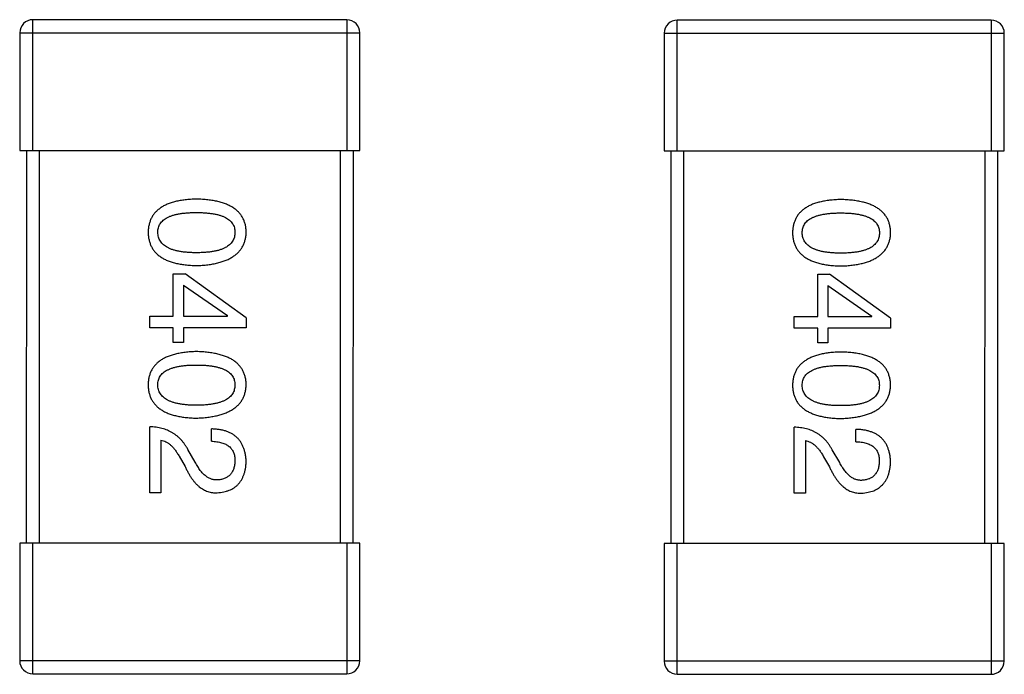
# Model space of a CAD drawing. Header units: inches. Extents: x -29 to 164, y -51 to 83.
# Tile 93 of 164: x 142.91 to 144.42, y -5.36 to -4.36. Entities that reach past the tile are written whole.
import ezdxf

# ---------------------------------------------------------------- set-up
doc = ezdxf.new("R2010")
doc.units = ezdxf.units.IN
doc.header["$LTSCALE"] = 1.21
doc.header["$MEASUREMENT"] = 0
doc.layers.get('0').update_dxf_attribs({"linetype": 'CONTINUOUS'})

msp = doc.modelspace()

# ---------------------------------------------------------------- linework, layer by layer
at = {"color": 7, "linetype": 'Continuous'}
for p, q in [((143.4124, -4.3577), (142.9324, -4.3576)), ((142.9324, -4.5576), (142.9324, -4.3576)), ((143.4124, -4.3577), (143.4124, -4.5577)), ((144.3978, -4.3583), (143.9178, -4.3582)), ((143.9178, -4.5582), (143.9178, -4.3582)), ((144.3978, -4.3583), (144.3978, -4.5583)), ((142.9124, -4.3776), (143.4324, -4.3777)), ((142.9124, -4.3776), (142.9124, -4.5576)), ((143.4324, -4.5577), (143.4324, -4.3777)), ((143.8978, -4.3782), (144.4178, -4.3783)), ((143.8978, -4.3782), (143.8978, -4.5582)), ((144.4178, -4.5583), (144.4178, -4.3783)), ((142.9124, -4.5576), (143.4324, -4.5577)), ((142.9224, -4.5576), (142.9223, -5.1576)), ((142.9423, -5.1576), (142.9424, -4.5576)), ((143.4024, -4.5577), (143.4023, -5.1577)), ((143.4223, -5.1577), (143.4224, -4.5577)), ((143.8978, -4.5582), (144.4178, -4.5583)), ((143.9078, -4.5582), (143.9077, -5.1582)), ((143.9277, -5.1582), (143.9278, -4.5582)), ((144.3878, -4.5583), (144.3877, -5.1583)), ((144.4077, -5.1583), (144.4078, -4.5583)), ((143.1471, -4.746), (143.1652, -4.746)), ((143.1471, -4.8107), (143.1471, -4.746)), ((143.2586, -4.8132), (143.1652, -4.746)), ((144.1325, -4.7466), (144.1506, -4.7466)), ((144.1325, -4.8114), (144.1325, -4.7466)), ((144.244, -4.8138), (144.1506, -4.7466)), ((143.1627, -4.7632), (143.2299, -4.8099)), ((143.1627, -4.7632), (143.1627, -4.8107)), ((144.1481, -4.7638), (144.2153, -4.8106)), ((144.1481, -4.7638), (144.1481, -4.8114)), ((143.1111, -4.8107), (143.1471, -4.8107)), ((143.1111, -4.8288), (143.1111, -4.8107)), ((143.1627, -4.8107), (143.2299, -4.8107)), ((143.2299, -4.8107), (143.2299, -4.8099)), ((143.2586, -4.8132), (143.2586, -4.8288)), ((144.0965, -4.8114), (144.1325, -4.8114)), ((144.0965, -4.8294), (144.0965, -4.8114)), ((144.1481, -4.8114), (144.2153, -4.8114)), ((144.2153, -4.8114), (144.2153, -4.8106)), ((144.244, -4.8138), (144.244, -4.8294)), ((143.1471, -4.8288), (143.1111, -4.8288)), ((143.1471, -4.8509), (143.1471, -4.8288)), ((143.2586, -4.8288), (143.1627, -4.8288)), ((143.1627, -4.8288), (143.1627, -4.8509)), ((144.1325, -4.8294), (144.0965, -4.8294)), ((144.1325, -4.8515), (144.1325, -4.8294)), ((144.244, -4.8294), (144.1481, -4.8294)), ((144.1481, -4.8294), (144.1481, -4.8515)), ((143.1627, -4.8509), (143.1471, -4.8509)), ((144.1481, -4.8515), (144.1325, -4.8515)), ((143.111, -5.0808), (143.111, -4.9799)), ((143.2053, -5.0021), (143.2053, -4.9832)), ((144.0964, -5.0814), (144.0964, -4.9806)), ((144.1907, -5.0027), (144.1907, -4.9839)), ((143.1282, -5.0004), (143.1282, -5.0808)), ((144.1136, -5.0011), (144.1136, -5.0814)), ((143.1561, -5.025), (143.1651, -5.0406)), ((143.1807, -5.0341), (143.1692, -5.0144)), ((144.1415, -5.0257), (144.1505, -5.0412)), ((144.1661, -5.0347), (144.1546, -5.015)), ((143.1282, -5.0808), (143.111, -5.0808)), ((144.1136, -5.0814), (144.0964, -5.0814)), ((142.9123, -5.1576), (142.9122, -5.3376)), ((143.4323, -5.1577), (142.9123, -5.1576)), ((142.9322, -5.3576), (142.9323, -5.1576)), ((143.4123, -5.1577), (143.4122, -5.3577)), ((143.4322, -5.3377), (143.4323, -5.1577)), ((143.8977, -5.1582), (143.8976, -5.3382)), ((144.4177, -5.1583), (143.8977, -5.1582)), ((143.9176, -5.3582), (143.9177, -5.1582)), ((144.3977, -5.1583), (144.3976, -5.3583)), ((144.4176, -5.3383), (144.4177, -5.1583)), ((143.4322, -5.3377), (142.9122, -5.3376)), ((144.4176, -5.3383), (143.8976, -5.3382)), ((142.9322, -5.3576), (143.4122, -5.3577)), ((143.9176, -5.3582), (144.3976, -5.3583))]:
    msp.add_line(p, q, dxfattribs=at)
for centre, start, end in [((142.9324, -4.3776), 89.988, 179.988), ((143.4124, -4.3777), 359.988, 89.988), ((143.9178, -4.3782), 89.988, 179.988), ((144.3978, -4.3783), 359.988, 89.988), ((142.9322, -5.3376), 179.988, 269.988), ((143.4122, -5.3377), 269.988, 359.988), ((143.9176, -5.3382), 179.988, 269.988), ((144.3976, -5.3383), 269.988, 359.988)]:
    msp.add_arc(centre, 0.02, start, end, dxfattribs=at)
for points, knots in [([(143.1824, -4.6319), (143.1795, -4.632), (143.1737, -4.6322), (143.1655, -4.6329), (143.1577, -4.634), (143.1506, -4.6355), (143.144, -4.6374), (143.1379, -4.6397), (143.1324, -4.6422), (143.1275, -4.6453), (143.1231, -4.6486), (143.1193, -4.6524), (143.1161, -4.6565), (143.1134, -4.661), (143.1114, -4.6659), (143.1098, -4.6712), (143.1089, -4.6768), (143.1087, -4.6807), (143.1086, -4.6827)], [0, 0, 0, 0, 0.087693, 0.170223, 0.247496, 0.319826, 0.387768, 0.451403, 0.511459, 0.568358, 0.622671, 0.675251, 0.726739, 0.778422, 0.830759, 0.884394, 0.940865, 1, 1, 1, 1]), ([(143.2586, -4.6827), (143.2585, -4.6807), (143.2584, -4.6768), (143.2574, -4.6712), (143.2558, -4.6659), (143.2537, -4.661), (143.2509, -4.6565), (143.2476, -4.6524), (143.2437, -4.6486), (143.2391, -4.6453), (143.2341, -4.6423), (143.2284, -4.6397), (143.2221, -4.6374), (143.2153, -4.6356), (143.2079, -4.634), (143.1999, -4.6329), (143.1914, -4.6322), (143.1855, -4.632), (143.1824, -4.6319)], [0, 0, 0, 0, 0.057911, 0.113262, 0.165956, 0.217443, 0.268511, 0.319665, 0.372, 0.426129, 0.483365, 0.543779, 0.607756, 0.676562, 0.749704, 0.827713, 0.911177, 1, 1, 1, 1]), ([(144.1678, -4.6325), (144.1649, -4.6326), (144.1591, -4.6328), (144.1509, -4.6336), (144.1431, -4.6347), (144.136, -4.6362), (144.1294, -4.638), (144.1233, -4.6403), (144.1178, -4.6429), (144.1129, -4.6459), (144.1085, -4.6492), (144.1047, -4.653), (144.1015, -4.6571), (144.0988, -4.6617), (144.0968, -4.6666), (144.0952, -4.6718), (144.0943, -4.6774), (144.0941, -4.6813), (144.094, -4.6833)], [0, 0, 0, 0, 0.087693, 0.170223, 0.247496, 0.319826, 0.387768, 0.451403, 0.511459, 0.568358, 0.622671, 0.675251, 0.726739, 0.778422, 0.830759, 0.884394, 0.940865, 1, 1, 1, 1]), ([(144.244, -4.6833), (144.2439, -4.6813), (144.2438, -4.6775), (144.2428, -4.6718), (144.2412, -4.6666), (144.2391, -4.6617), (144.2363, -4.6572), (144.233, -4.653), (144.2291, -4.6493), (144.2245, -4.6459), (144.2195, -4.6429), (144.2138, -4.6403), (144.2075, -4.638), (144.2007, -4.6362), (144.1933, -4.6347), (144.1853, -4.6336), (144.1768, -4.6328), (144.1709, -4.6326), (144.1678, -4.6325)], [0, 0, 0, 0, 0.057911, 0.113262, 0.165956, 0.217443, 0.268511, 0.319665, 0.372, 0.426129, 0.483365, 0.543779, 0.607756, 0.676562, 0.749704, 0.827713, 0.911177, 1, 1, 1, 1]), ([(143.1234, -4.6827), (143.1234, -4.6814), (143.1235, -4.6791), (143.1242, -4.6756), (143.1253, -4.6723), (143.127, -4.6694), (143.1291, -4.6666), (143.1317, -4.6641), (143.1347, -4.6618), (143.1382, -4.6598), (143.1421, -4.658), (143.1465, -4.6565), (143.1514, -4.6553), (143.1567, -4.6541), (143.1625, -4.6534), (143.1687, -4.6528), (143.1754, -4.6524), (143.18, -4.6524), (143.1824, -4.6524)], [0, 0, 0, 0, 0.049766, 0.097012, 0.143225, 0.188786, 0.235079, 0.282962, 0.333687, 0.387747, 0.445963, 0.508657, 0.576545, 0.649868, 0.72822, 0.812712, 0.903543, 1, 1, 1, 1]), ([(143.1824, -4.6524), (143.1848, -4.6524), (143.1894, -4.6524), (143.1961, -4.6528), (143.2023, -4.6534), (143.2081, -4.6542), (143.2134, -4.6553), (143.2183, -4.6565), (143.2227, -4.6581), (143.2266, -4.6599), (143.2301, -4.6619), (143.2331, -4.6641), (143.2357, -4.6666), (143.2378, -4.6694), (143.2394, -4.6724), (143.2406, -4.6756), (143.2413, -4.6791), (143.2414, -4.6815), (143.2414, -4.6827)], [0, 0, 0, 0, 0.096452, 0.187278, 0.271765, 0.350519, 0.423437, 0.491321, 0.554011, 0.612224, 0.666281, 0.717003, 0.764884, 0.811423, 0.856783, 0.902993, 0.950236, 1, 1, 1, 1]), ([(144.1088, -4.6833), (144.1088, -4.6821), (144.1089, -4.6797), (144.1096, -4.6762), (144.1107, -4.673), (144.1124, -4.67), (144.1145, -4.6672), (144.1171, -4.6647), (144.1201, -4.6625), (144.1236, -4.6605), (144.1275, -4.6587), (144.1319, -4.6571), (144.1368, -4.6559), (144.1421, -4.6548), (144.1479, -4.654), (144.1541, -4.6534), (144.1608, -4.6531), (144.1654, -4.653), (144.1678, -4.653)], [0, 0, 0, 0, 0.049766, 0.097012, 0.143225, 0.188786, 0.235079, 0.282962, 0.333687, 0.387747, 0.445963, 0.508657, 0.576545, 0.649868, 0.72822, 0.812712, 0.903543, 1, 1, 1, 1]), ([(144.1678, -4.653), (144.1702, -4.653), (144.1748, -4.6531), (144.1815, -4.6534), (144.1877, -4.654), (144.1935, -4.6548), (144.1988, -4.6559), (144.2037, -4.6571), (144.2081, -4.6587), (144.212, -4.6605), (144.2155, -4.6625), (144.2185, -4.6647), (144.2211, -4.6673), (144.2232, -4.67), (144.2248, -4.673), (144.226, -4.6762), (144.2267, -4.6797), (144.2268, -4.6821), (144.2268, -4.6833)], [0, 0, 0, 0, 0.096452, 0.187278, 0.271765, 0.350519, 0.423437, 0.491321, 0.554011, 0.612224, 0.666281, 0.717003, 0.764884, 0.811423, 0.856783, 0.902993, 0.950236, 1, 1, 1, 1]), ([(143.1086, -4.6827), (143.1087, -4.6847), (143.1089, -4.6885), (143.1098, -4.6942), (143.1114, -4.6994), (143.1134, -4.7043), (143.1161, -4.7088), (143.1193, -4.713), (143.1231, -4.7167), (143.1275, -4.7201), (143.1324, -4.7231), (143.1379, -4.7257), (143.1439, -4.728), (143.1505, -4.7298), (143.1577, -4.7313), (143.1654, -4.7324), (143.1737, -4.7332), (143.1794, -4.7334), (143.1824, -4.7335)], [0, 0, 0, 0, 0.059134, 0.115603, 0.169236, 0.221572, 0.273254, 0.32474, 0.377319, 0.431815, 0.488555, 0.548609, 0.612242, 0.680182, 0.75251, 0.829782, 0.91231, 1, 1, 1, 1]), ([(143.1824, -4.7138), (143.18, -4.7138), (143.1755, -4.7138), (143.1689, -4.7134), (143.1627, -4.7128), (143.157, -4.712), (143.1517, -4.7109), (143.1469, -4.7095), (143.1425, -4.708), (143.1386, -4.7061), (143.1351, -4.7041), (143.1321, -4.7017), (143.1294, -4.6992), (143.1273, -4.6964), (143.1256, -4.6933), (143.1244, -4.69), (143.1236, -4.6864), (143.1235, -4.6839), (143.1234, -4.6827)], [0, 0, 0, 0, 0.094834, 0.184067, 0.267029, 0.344713, 0.417334, 0.484367, 0.546941, 0.604717, 0.65953, 0.710539, 0.759381, 0.806382, 0.853027, 0.900623, 0.949121, 1, 1, 1, 1]), ([(143.1824, -4.7335), (143.1854, -4.7334), (143.1913, -4.7331), (143.1997, -4.7323), (143.2076, -4.7311), (143.215, -4.7295), (143.2218, -4.7276), (143.228, -4.7254), (143.2336, -4.7227), (143.2387, -4.7197), (143.2432, -4.7163), (143.2472, -4.7126), (143.2506, -4.7085), (143.2534, -4.7041), (143.2555, -4.6992), (143.2572, -4.694), (143.2583, -4.6885), (143.2585, -4.6847), (143.2586, -4.6827)], [0, 0, 0, 0, 0.088475, 0.171606, 0.249595, 0.322626, 0.391327, 0.455765, 0.516374, 0.573675, 0.628522, 0.681161, 0.732559, 0.783563, 0.83504, 0.887639, 0.942585, 1, 1, 1, 1]), ([(143.2414, -4.6827), (143.2414, -4.684), (143.2413, -4.6864), (143.2406, -4.69), (143.2394, -4.6933), (143.2378, -4.6964), (143.2357, -4.6992), (143.2331, -4.7018), (143.2301, -4.7041), (143.2266, -4.7062), (143.2227, -4.708), (143.2183, -4.7096), (143.2134, -4.7109), (143.2081, -4.712), (143.2023, -4.7128), (143.1961, -4.7134), (143.1894, -4.7138), (143.1848, -4.7138), (143.1824, -4.7138)], [0, 0, 0, 0, 0.050604, 0.098688, 0.145699, 0.191791, 0.238625, 0.286717, 0.337546, 0.391814, 0.449755, 0.512106, 0.579685, 0.652048, 0.730262, 0.814146, 0.904281, 1, 1, 1, 1]), ([(144.094, -4.6833), (144.0941, -4.6853), (144.0943, -4.6892), (144.0952, -4.6948), (144.0968, -4.7001), (144.0988, -4.705), (144.1015, -4.7095), (144.1047, -4.7136), (144.1085, -4.7174), (144.1129, -4.7208), (144.1178, -4.7237), (144.1233, -4.7263), (144.1293, -4.7286), (144.1359, -4.7304), (144.1431, -4.732), (144.1508, -4.7331), (144.1591, -4.7338), (144.1648, -4.734), (144.1678, -4.7341)], [0, 0, 0, 0, 0.059134, 0.115603, 0.169236, 0.221572, 0.273254, 0.32474, 0.377319, 0.431815, 0.488555, 0.548609, 0.612242, 0.680182, 0.75251, 0.829782, 0.91231, 1, 1, 1, 1]), ([(144.1678, -4.7145), (144.1654, -4.7144), (144.1609, -4.7144), (144.1543, -4.714), (144.1481, -4.7134), (144.1424, -4.7126), (144.1371, -4.7115), (144.1323, -4.7102), (144.1279, -4.7086), (144.124, -4.7068), (144.1205, -4.7047), (144.1175, -4.7024), (144.1148, -4.6998), (144.1127, -4.697), (144.111, -4.6939), (144.1098, -4.6906), (144.109, -4.687), (144.1089, -4.6846), (144.1088, -4.6833)], [0, 0, 0, 0, 0.094834, 0.184067, 0.267029, 0.344713, 0.417334, 0.484367, 0.546941, 0.604717, 0.65953, 0.710539, 0.759381, 0.806382, 0.853027, 0.900623, 0.949121, 1, 1, 1, 1]), ([(144.1678, -4.7341), (144.1708, -4.734), (144.1767, -4.7338), (144.1851, -4.7329), (144.193, -4.7317), (144.2004, -4.7302), (144.2072, -4.7283), (144.2134, -4.726), (144.219, -4.7234), (144.2241, -4.7203), (144.2286, -4.717), (144.2326, -4.7133), (144.236, -4.7092), (144.2388, -4.7047), (144.2409, -4.6999), (144.2426, -4.6947), (144.2437, -4.6891), (144.2439, -4.6853), (144.244, -4.6833)], [0, 0, 0, 0, 0.088475, 0.171606, 0.249595, 0.322626, 0.391327, 0.455765, 0.516374, 0.573675, 0.628522, 0.681161, 0.732559, 0.783563, 0.83504, 0.887639, 0.942585, 1, 1, 1, 1]), ([(144.2268, -4.6833), (144.2268, -4.6846), (144.2267, -4.687), (144.226, -4.6906), (144.2248, -4.6939), (144.2232, -4.697), (144.2211, -4.6998), (144.2185, -4.7024), (144.2155, -4.7047), (144.212, -4.7068), (144.2081, -4.7086), (144.2037, -4.7102), (144.1988, -4.7115), (144.1935, -4.7126), (144.1877, -4.7134), (144.1815, -4.714), (144.1748, -4.7144), (144.1702, -4.7144), (144.1678, -4.7145)], [0, 0, 0, 0, 0.050604, 0.098688, 0.145699, 0.191791, 0.238625, 0.286717, 0.337546, 0.391814, 0.449755, 0.512106, 0.579685, 0.652048, 0.730262, 0.814146, 0.904281, 1, 1, 1, 1]), ([(143.1824, -4.865), (143.1794, -4.8651), (143.1737, -4.8653), (143.1654, -4.8661), (143.1577, -4.8672), (143.1505, -4.8687), (143.1439, -4.8706), (143.1379, -4.8728), (143.1324, -4.8754), (143.1275, -4.8784), (143.1231, -4.8818), (143.1193, -4.8855), (143.116, -4.8897), (143.1134, -4.8942), (143.1113, -4.8991), (143.1098, -4.9043), (143.1088, -4.91), (143.1087, -4.9138), (143.1086, -4.9158)], [0, 0, 0, 0, 0.087693, 0.170223, 0.247496, 0.319826, 0.387768, 0.451403, 0.511459, 0.568358, 0.622671, 0.675251, 0.726739, 0.778422, 0.830759, 0.884394, 0.940865, 1, 1, 1, 1]), ([(143.2586, -4.9159), (143.2585, -4.9139), (143.2583, -4.91), (143.2574, -4.9043), (143.2557, -4.8991), (143.2536, -4.8942), (143.2509, -4.8897), (143.2475, -4.8855), (143.2436, -4.8818), (143.2391, -4.8784), (143.234, -4.8754), (143.2283, -4.8728), (143.2221, -4.8706), (143.2153, -4.8687), (143.2079, -4.8672), (143.1999, -4.8661), (143.1913, -4.8653), (143.1854, -4.8651), (143.1824, -4.865)], [0, 0, 0, 0, 0.057911, 0.113262, 0.165956, 0.217443, 0.268511, 0.319665, 0.372, 0.426129, 0.483365, 0.543779, 0.607756, 0.676562, 0.749704, 0.827713, 0.911177, 1, 1, 1, 1]), ([(144.1678, -4.8657), (144.1648, -4.8658), (144.1591, -4.866), (144.1508, -4.8667), (144.1431, -4.8678), (144.1359, -4.8693), (144.1293, -4.8712), (144.1233, -4.8734), (144.1178, -4.876), (144.1129, -4.8791), (144.1085, -4.8824), (144.1047, -4.8862), (144.1014, -4.8903), (144.0988, -4.8948), (144.0967, -4.8997), (144.0952, -4.905), (144.0942, -4.9106), (144.0941, -4.9145), (144.094, -4.9165)], [0, 0, 0, 0, 0.087693, 0.170223, 0.247496, 0.319826, 0.387768, 0.451403, 0.511459, 0.568358, 0.622671, 0.675251, 0.726739, 0.778422, 0.830759, 0.884394, 0.940865, 1, 1, 1, 1]), ([(144.244, -4.9165), (144.2439, -4.9145), (144.2437, -4.9106), (144.2427, -4.905), (144.2411, -4.8997), (144.239, -4.8948), (144.2363, -4.8903), (144.2329, -4.8862), (144.229, -4.8824), (144.2245, -4.8791), (144.2194, -4.8761), (144.2137, -4.8735), (144.2075, -4.8712), (144.2007, -4.8693), (144.1933, -4.8678), (144.1853, -4.8667), (144.1767, -4.866), (144.1708, -4.8658), (144.1678, -4.8657)], [0, 0, 0, 0, 0.057911, 0.113262, 0.165956, 0.217443, 0.268511, 0.319665, 0.372, 0.426129, 0.483365, 0.543779, 0.607756, 0.676562, 0.749704, 0.827713, 0.911177, 1, 1, 1, 1]), ([(143.1233, -4.9158), (143.1234, -4.9146), (143.1235, -4.9122), (143.1242, -4.9087), (143.1253, -4.9055), (143.127, -4.9025), (143.1291, -4.8997), (143.1316, -4.8972), (143.1347, -4.895), (143.1382, -4.893), (143.1421, -4.8912), (143.1465, -4.8896), (143.1514, -4.8884), (143.1567, -4.8873), (143.1624, -4.8865), (143.1687, -4.8859), (143.1754, -4.8856), (143.18, -4.8855), (143.1824, -4.8855)], [0, 0, 0, 0, 0.049766, 0.097012, 0.143225, 0.188786, 0.235079, 0.282962, 0.333687, 0.387747, 0.445963, 0.508657, 0.576545, 0.649868, 0.72822, 0.812712, 0.903543, 1, 1, 1, 1]), ([(143.1824, -4.8855), (143.1847, -4.8855), (143.1894, -4.8856), (143.196, -4.8859), (143.2023, -4.8865), (143.2081, -4.8873), (143.2134, -4.8884), (143.2182, -4.8897), (143.2226, -4.8912), (143.2266, -4.893), (143.23, -4.895), (143.2331, -4.8972), (143.2356, -4.8998), (143.2378, -4.9025), (143.2394, -4.9055), (143.2405, -4.9087), (143.2412, -4.9122), (143.2413, -4.9146), (143.2414, -4.9158)], [0, 0, 0, 0, 0.096452, 0.187278, 0.271765, 0.350519, 0.423437, 0.491321, 0.554011, 0.612224, 0.666281, 0.717003, 0.764884, 0.811423, 0.856783, 0.902993, 0.950236, 1, 1, 1, 1]), ([(144.1087, -4.9165), (144.1088, -4.9152), (144.1089, -4.9128), (144.1096, -4.9094), (144.1107, -4.9061), (144.1124, -4.9031), (144.1145, -4.9004), (144.117, -4.8979), (144.1201, -4.8956), (144.1236, -4.8936), (144.1275, -4.8918), (144.1319, -4.8903), (144.1368, -4.889), (144.1421, -4.8879), (144.1478, -4.8871), (144.1541, -4.8866), (144.1608, -4.8862), (144.1654, -4.8862), (144.1678, -4.8861)], [0, 0, 0, 0, 0.049766, 0.097012, 0.143225, 0.188786, 0.235079, 0.282962, 0.333687, 0.387747, 0.445963, 0.508657, 0.576545, 0.649868, 0.72822, 0.812712, 0.903543, 1, 1, 1, 1]), ([(144.1678, -4.8861), (144.1701, -4.8862), (144.1747, -4.8862), (144.1814, -4.8866), (144.1877, -4.8871), (144.1935, -4.8879), (144.1988, -4.8891), (144.2036, -4.8903), (144.208, -4.8918), (144.212, -4.8936), (144.2154, -4.8956), (144.2185, -4.8979), (144.221, -4.9004), (144.2232, -4.9031), (144.2248, -4.9061), (144.2259, -4.9094), (144.2266, -4.9129), (144.2267, -4.9153), (144.2268, -4.9165)], [0, 0, 0, 0, 0.096452, 0.187278, 0.271765, 0.350519, 0.423437, 0.491321, 0.554011, 0.612224, 0.666281, 0.717003, 0.764884, 0.811423, 0.856783, 0.902993, 0.950236, 1, 1, 1, 1]), ([(143.1086, -4.9158), (143.1087, -4.9178), (143.1088, -4.9217), (143.1098, -4.9273), (143.1113, -4.9326), (143.1134, -4.9375), (143.116, -4.942), (143.1193, -4.9461), (143.1231, -4.9499), (143.1274, -4.9533), (143.1324, -4.9563), (143.1378, -4.9589), (143.1439, -4.9611), (143.1505, -4.963), (143.1577, -4.9645), (143.1654, -4.9656), (143.1737, -4.9664), (143.1794, -4.9666), (143.1823, -4.9667)], [0, 0, 0, 0, 0.059134, 0.115603, 0.169236, 0.221572, 0.273254, 0.32474, 0.377319, 0.431815, 0.488555, 0.548609, 0.612242, 0.680182, 0.75251, 0.829782, 0.91231, 1, 1, 1, 1]), ([(143.1823, -4.947), (143.18, -4.947), (143.1754, -4.9469), (143.1688, -4.9466), (143.1627, -4.946), (143.157, -4.9451), (143.1517, -4.944), (143.1469, -4.9427), (143.1425, -4.9411), (143.1385, -4.9393), (143.1351, -4.9372), (143.132, -4.9349), (143.1294, -4.9323), (143.1273, -4.9295), (143.1256, -4.9264), (143.1243, -4.9231), (143.1236, -4.9195), (143.1234, -4.9171), (143.1233, -4.9158)], [0, 0, 0, 0, 0.094834, 0.184067, 0.267029, 0.344713, 0.417334, 0.484367, 0.546941, 0.604717, 0.65953, 0.710539, 0.759381, 0.806382, 0.853027, 0.900623, 0.949121, 1, 1, 1, 1]), ([(143.2414, -4.9158), (143.2413, -4.9171), (143.2412, -4.9196), (143.2405, -4.9231), (143.2394, -4.9265), (143.2378, -4.9295), (143.2356, -4.9323), (143.2331, -4.9349), (143.23, -4.9372), (143.2266, -4.9393), (143.2226, -4.9411), (143.2182, -4.9427), (143.2134, -4.944), (143.208, -4.9451), (143.2023, -4.946), (143.196, -4.9466), (143.1893, -4.9469), (143.1847, -4.947), (143.1823, -4.947)], [0, 0, 0, 0, 0.050604, 0.098688, 0.145699, 0.191791, 0.238625, 0.286717, 0.337546, 0.391814, 0.449755, 0.512106, 0.579685, 0.652048, 0.730262, 0.814146, 0.904281, 1, 1, 1, 1]), ([(143.1823, -4.9667), (143.1854, -4.9665), (143.1912, -4.9663), (143.1997, -4.9654), (143.2076, -4.9642), (143.2149, -4.9627), (143.2217, -4.9608), (143.2279, -4.9585), (143.2336, -4.9559), (143.2387, -4.9529), (143.2432, -4.9495), (143.2472, -4.9458), (143.2505, -4.9417), (143.2533, -4.9372), (143.2555, -4.9324), (143.2572, -4.9272), (143.2582, -4.9216), (143.2585, -4.9178), (143.2586, -4.9159)], [0, 0, 0, 0, 0.088475, 0.171606, 0.249595, 0.322626, 0.391327, 0.455765, 0.516374, 0.573675, 0.628522, 0.681161, 0.732559, 0.783563, 0.83504, 0.887639, 0.942585, 1, 1, 1, 1]), ([(144.094, -4.9165), (144.0941, -4.9184), (144.0942, -4.9223), (144.0952, -4.928), (144.0967, -4.9332), (144.0988, -4.9381), (144.1014, -4.9426), (144.1047, -4.9468), (144.1085, -4.9505), (144.1128, -4.9539), (144.1178, -4.9569), (144.1232, -4.9595), (144.1293, -4.9617), (144.1359, -4.9636), (144.1431, -4.9651), (144.1508, -4.9662), (144.1591, -4.967), (144.1648, -4.9672), (144.1677, -4.9673)], [0, 0, 0, 0, 0.059134, 0.115603, 0.169236, 0.221572, 0.273254, 0.32474, 0.377319, 0.431815, 0.488555, 0.548609, 0.612242, 0.680182, 0.75251, 0.829782, 0.91231, 1, 1, 1, 1]), ([(144.1677, -4.9476), (144.1654, -4.9476), (144.1608, -4.9476), (144.1542, -4.9472), (144.1481, -4.9466), (144.1424, -4.9457), (144.1371, -4.9447), (144.1322, -4.9433), (144.1279, -4.9418), (144.1239, -4.9399), (144.1204, -4.9379), (144.1174, -4.9355), (144.1148, -4.933), (144.1127, -4.9301), (144.111, -4.9271), (144.1097, -4.9237), (144.109, -4.9202), (144.1088, -4.9177), (144.1087, -4.9165)], [0, 0, 0, 0, 0.094834, 0.184067, 0.267029, 0.344713, 0.417334, 0.484367, 0.546941, 0.604717, 0.65953, 0.710539, 0.759381, 0.806382, 0.853027, 0.900623, 0.949121, 1, 1, 1, 1]), ([(144.2268, -4.9165), (144.2267, -4.9177), (144.2266, -4.9202), (144.2259, -4.9238), (144.2248, -4.9271), (144.2232, -4.9302), (144.221, -4.933), (144.2185, -4.9356), (144.2154, -4.9379), (144.212, -4.94), (144.208, -4.9418), (144.2036, -4.9434), (144.1988, -4.9447), (144.1934, -4.9458), (144.1877, -4.9466), (144.1814, -4.9472), (144.1747, -4.9476), (144.1701, -4.9476), (144.1677, -4.9476)], [0, 0, 0, 0, 0.050604, 0.098688, 0.145699, 0.191791, 0.238625, 0.286717, 0.337546, 0.391814, 0.449755, 0.512106, 0.579685, 0.652048, 0.730262, 0.814146, 0.904281, 1, 1, 1, 1]), ([(144.1677, -4.9673), (144.1708, -4.9672), (144.1766, -4.9669), (144.1851, -4.9661), (144.193, -4.9648), (144.2003, -4.9633), (144.2071, -4.9614), (144.2133, -4.9591), (144.219, -4.9565), (144.2241, -4.9535), (144.2286, -4.9501), (144.2325, -4.9464), (144.2359, -4.9423), (144.2387, -4.9378), (144.2409, -4.933), (144.2425, -4.9278), (144.2436, -4.9223), (144.2439, -4.9184), (144.244, -4.9165)], [0, 0, 0, 0, 0.088475, 0.171606, 0.249595, 0.322626, 0.391327, 0.455765, 0.516374, 0.573675, 0.628522, 0.681161, 0.732559, 0.783563, 0.83504, 0.887639, 0.942585, 1, 1, 1, 1]), ([(143.1692, -5.0144), (143.1685, -5.013), (143.1669, -5.0103), (143.1644, -5.0065), (143.1617, -5.0029), (143.1589, -4.9996), (143.1558, -4.9965), (143.1526, -4.9938), (143.1492, -4.9912), (143.1457, -4.9889), (143.1419, -4.9869), (143.138, -4.9851), (143.134, -4.9836), (143.1297, -4.9824), (143.1253, -4.9813), (143.1207, -4.9806), (143.1159, -4.9801), (143.1127, -4.98), (143.111, -4.9799)], [0, 0, 0, 0, 0.065828, 0.130094, 0.192451, 0.254037, 0.313974, 0.373757, 0.433048, 0.492243, 0.551902, 0.611758, 0.672678, 0.734814, 0.798569, 0.863693, 0.930488, 1, 1, 1, 1]), ([(143.2586, -5.0341), (143.2585, -5.032), (143.2583, -5.0281), (143.2575, -5.0224), (143.2563, -5.0171), (143.2547, -5.0122), (143.2527, -5.0076), (143.2504, -5.0035), (143.2477, -4.9997), (143.2445, -4.9963), (143.2409, -4.9933), (143.237, -4.9907), (143.2326, -4.9885), (143.2279, -4.9866), (143.2228, -4.9852), (143.2173, -4.9841), (143.2114, -4.9835), (143.2074, -4.9833), (143.2053, -4.9832)], [0, 0, 0, 0, 0.07282, 0.141057, 0.2062, 0.267672, 0.326735, 0.383519, 0.439188, 0.494454, 0.549628, 0.605958, 0.66397, 0.72402, 0.787502, 0.854127, 0.925065, 1, 1, 1, 1]), ([(144.1546, -5.015), (144.1538, -5.0136), (144.1523, -5.0109), (144.1498, -5.0071), (144.1471, -5.0035), (144.1443, -5.0003), (144.1412, -4.9972), (144.138, -4.9944), (144.1346, -4.9918), (144.1311, -4.9896), (144.1273, -4.9875), (144.1234, -4.9857), (144.1194, -4.9842), (144.1151, -4.983), (144.1107, -4.982), (144.1061, -4.9813), (144.1013, -4.9808), (144.0981, -4.9806), (144.0964, -4.9806)], [0, 0, 0, 0, 0.065828, 0.130094, 0.192451, 0.254037, 0.313974, 0.373757, 0.433048, 0.492243, 0.551902, 0.611758, 0.672678, 0.734814, 0.798569, 0.863693, 0.930488, 1, 1, 1, 1]), ([(144.244, -5.0347), (144.2439, -5.0327), (144.2437, -5.0288), (144.2429, -5.0231), (144.2417, -5.0177), (144.2401, -5.0128), (144.2381, -5.0083), (144.2358, -5.0041), (144.2331, -5.0003), (144.2299, -4.9969), (144.2263, -4.9939), (144.2224, -4.9913), (144.218, -4.9891), (144.2133, -4.9873), (144.2082, -4.9858), (144.2027, -4.9848), (144.1968, -4.9841), (144.1928, -4.9839), (144.1907, -4.9839)], [0, 0, 0, 0, 0.07282, 0.141057, 0.2062, 0.267672, 0.326735, 0.383519, 0.439188, 0.494454, 0.549628, 0.605958, 0.66397, 0.72402, 0.787502, 0.854127, 0.925065, 1, 1, 1, 1]), ([(143.1282, -5.0004), (143.1295, -5.0007), (143.1322, -5.0012), (143.1359, -5.0028), (143.1396, -5.005), (143.1431, -5.0078), (143.1466, -5.0112), (143.1499, -5.0153), (143.1531, -5.0199), (143.1551, -5.0233), (143.1561, -5.025)], [0, 0, 0, 0, 0.103034, 0.208166, 0.318255, 0.434664, 0.559728, 0.695394, 0.841708, 1, 1, 1, 1]), ([(143.2053, -5.0021), (143.2067, -5.0021), (143.2096, -5.0022), (143.2137, -5.0027), (143.2175, -5.0033), (143.221, -5.0042), (143.2242, -5.0053), (143.2272, -5.0065), (143.2299, -5.0081), (143.2323, -5.0098), (143.2345, -5.0118), (143.2363, -5.014), (143.2379, -5.0164), (143.2392, -5.019), (143.2401, -5.0219), (143.2408, -5.0249), (143.2413, -5.0282), (143.2413, -5.0304), (143.2413, -5.0316)], [0, 0, 0, 0, 0.082594, 0.15978, 0.232961, 0.301462, 0.365595, 0.426678, 0.484662, 0.540809, 0.595146, 0.648401, 0.702272, 0.757102, 0.813447, 0.872233, 0.934055, 1, 1, 1, 1]), ([(144.1136, -5.0011), (144.1149, -5.0013), (144.1176, -5.0019), (144.1213, -5.0035), (144.125, -5.0056), (144.1285, -5.0085), (144.132, -5.0119), (144.1353, -5.0159), (144.1385, -5.0205), (144.1405, -5.0239), (144.1415, -5.0257)], [0, 0, 0, 0, 0.103034, 0.208166, 0.318255, 0.434664, 0.559728, 0.695394, 0.841708, 1, 1, 1, 1]), ([(144.1907, -5.0027), (144.1921, -5.0028), (144.195, -5.0029), (144.1991, -5.0033), (144.2029, -5.0039), (144.2064, -5.0048), (144.2096, -5.0059), (144.2126, -5.0072), (144.2153, -5.0087), (144.2177, -5.0105), (144.2199, -5.0124), (144.2217, -5.0146), (144.2233, -5.017), (144.2246, -5.0196), (144.2255, -5.0225), (144.2262, -5.0255), (144.2267, -5.0288), (144.2267, -5.0311), (144.2267, -5.0322)], [0, 0, 0, 0, 0.082594, 0.15978, 0.232961, 0.301462, 0.365595, 0.426678, 0.484662, 0.540809, 0.595146, 0.648401, 0.702272, 0.757102, 0.813447, 0.872233, 0.934055, 1, 1, 1, 1]), ([(143.1651, -5.0406), (143.1659, -5.0423), (143.1674, -5.0456), (143.1699, -5.0503), (143.1725, -5.0547), (143.1752, -5.0588), (143.1779, -5.0625), (143.1808, -5.0659), (143.1837, -5.0689), (143.1868, -5.0715), (143.1899, -5.0739), (143.1931, -5.0759), (143.1964, -5.0776), (143.1998, -5.079), (143.2033, -5.0799), (143.2069, -5.0806), (143.2106, -5.0809), (143.213, -5.0808), (143.2143, -5.0808)], [0, 0, 0, 0, 0.082731, 0.161257, 0.236138, 0.307554, 0.375712, 0.440848, 0.502916, 0.562567, 0.619798, 0.675716, 0.73039, 0.78386, 0.837315, 0.890547, 0.944917, 1, 1, 1, 1]), ([(143.2151, -5.0611), (143.2143, -5.0612), (143.2127, -5.0612), (143.2103, -5.0611), (143.2079, -5.0607), (143.2055, -5.0601), (143.2033, -5.0592), (143.201, -5.0581), (143.1988, -5.0568), (143.1966, -5.0551), (143.1945, -5.0534), (143.1924, -5.0513), (143.1903, -5.049), (143.1883, -5.0465), (143.1863, -5.0437), (143.1844, -5.0407), (143.1825, -5.0375), (143.1813, -5.0352), (143.1807, -5.0341)], [0, 0, 0, 0, 0.052237, 0.103888, 0.155485, 0.207395, 0.259864, 0.31356, 0.369176, 0.4266, 0.486836, 0.550048, 0.61567, 0.685271, 0.75824, 0.834614, 0.915635, 1, 1, 1, 1]), ([(143.2143, -5.0808), (143.216, -5.0806), (143.2193, -5.0804), (143.2241, -5.0796), (143.2285, -5.0785), (143.2327, -5.077), (143.2366, -5.0752), (143.2401, -5.0732), (143.2434, -5.0707), (143.2463, -5.0679), (143.2489, -5.0648), (143.2513, -5.0614), (143.2533, -5.0576), (143.255, -5.0536), (143.2563, -5.0491), (143.2574, -5.0444), (143.2582, -5.0393), (143.2584, -5.0359), (143.2586, -5.0341)], [0, 0, 0, 0, 0.070688, 0.137741, 0.201612, 0.262778, 0.321223, 0.378455, 0.434411, 0.490146, 0.546362, 0.603392, 0.662208, 0.723401, 0.787372, 0.85442, 0.925153, 1, 1, 1, 1]), ([(143.2413, -5.0316), (143.2413, -5.0327), (143.2412, -5.0349), (143.2408, -5.0381), (143.2402, -5.0411), (143.2395, -5.0439), (143.2385, -5.0464), (143.2373, -5.0488), (143.2359, -5.051), (143.2344, -5.053), (143.2326, -5.0547), (143.2307, -5.0562), (143.2286, -5.0576), (143.2263, -5.0587), (143.2237, -5.0596), (143.221, -5.0603), (143.2181, -5.0609), (143.2161, -5.061), (143.2151, -5.0611)], [0, 0, 0, 0, 0.076112, 0.148436, 0.216883, 0.281466, 0.34298, 0.402356, 0.459881, 0.51546, 0.571111, 0.62658, 0.683162, 0.741007, 0.801404, 0.863825, 0.930544, 1, 1, 1, 1]), ([(144.1505, -5.0412), (144.1513, -5.0429), (144.1528, -5.0462), (144.1553, -5.051), (144.1579, -5.0553), (144.1606, -5.0594), (144.1633, -5.0631), (144.1662, -5.0665), (144.1691, -5.0695), (144.1722, -5.0722), (144.1753, -5.0746), (144.1785, -5.0766), (144.1818, -5.0782), (144.1852, -5.0796), (144.1887, -5.0806), (144.1923, -5.0812), (144.196, -5.0815), (144.1984, -5.0814), (144.1997, -5.0814)], [0, 0, 0, 0, 0.082731, 0.161257, 0.236138, 0.307554, 0.375712, 0.440848, 0.502916, 0.562567, 0.619798, 0.675716, 0.73039, 0.78386, 0.837315, 0.890547, 0.944917, 1, 1, 1, 1]), ([(144.2005, -5.0617), (144.1997, -5.0618), (144.1981, -5.0619), (144.1957, -5.0617), (144.1933, -5.0613), (144.1909, -5.0607), (144.1887, -5.0598), (144.1864, -5.0587), (144.1842, -5.0574), (144.182, -5.0558), (144.1799, -5.054), (144.1778, -5.0519), (144.1757, -5.0496), (144.1737, -5.0471), (144.1717, -5.0443), (144.1698, -5.0414), (144.1679, -5.0381), (144.1667, -5.0358), (144.1661, -5.0347)], [0, 0, 0, 0, 0.052237, 0.103888, 0.155485, 0.207395, 0.259864, 0.31356, 0.369176, 0.4266, 0.486836, 0.550048, 0.61567, 0.685271, 0.75824, 0.834614, 0.915635, 1, 1, 1, 1]), ([(144.1997, -5.0814), (144.2014, -5.0813), (144.2047, -5.081), (144.2095, -5.0802), (144.2139, -5.0791), (144.2181, -5.0777), (144.222, -5.0759), (144.2255, -5.0738), (144.2288, -5.0713), (144.2317, -5.0686), (144.2343, -5.0654), (144.2367, -5.062), (144.2387, -5.0583), (144.2404, -5.0542), (144.2417, -5.0498), (144.2428, -5.045), (144.2436, -5.04), (144.2438, -5.0365), (144.244, -5.0347)], [0, 0, 0, 0, 0.070688, 0.137741, 0.201612, 0.262778, 0.321223, 0.378455, 0.434411, 0.490146, 0.546362, 0.603392, 0.662208, 0.723401, 0.787372, 0.85442, 0.925153, 1, 1, 1, 1]), ([(144.2267, -5.0322), (144.2267, -5.0334), (144.2266, -5.0356), (144.2262, -5.0387), (144.2256, -5.0417), (144.2249, -5.0445), (144.2239, -5.0471), (144.2227, -5.0495), (144.2213, -5.0516), (144.2198, -5.0536), (144.218, -5.0553), (144.2161, -5.0569), (144.214, -5.0582), (144.2117, -5.0593), (144.2091, -5.0602), (144.2064, -5.061), (144.2035, -5.0615), (144.2015, -5.0617), (144.2005, -5.0617)], [0, 0, 0, 0, 0.076112, 0.148436, 0.216883, 0.281466, 0.34298, 0.402356, 0.459881, 0.51546, 0.571111, 0.62658, 0.683162, 0.741007, 0.801404, 0.863825, 0.930544, 1, 1, 1, 1])]:
    msp.add_open_spline(points, degree=3, knots=knots, dxfattribs=at)

doc.saveas('drawing.dxf')
